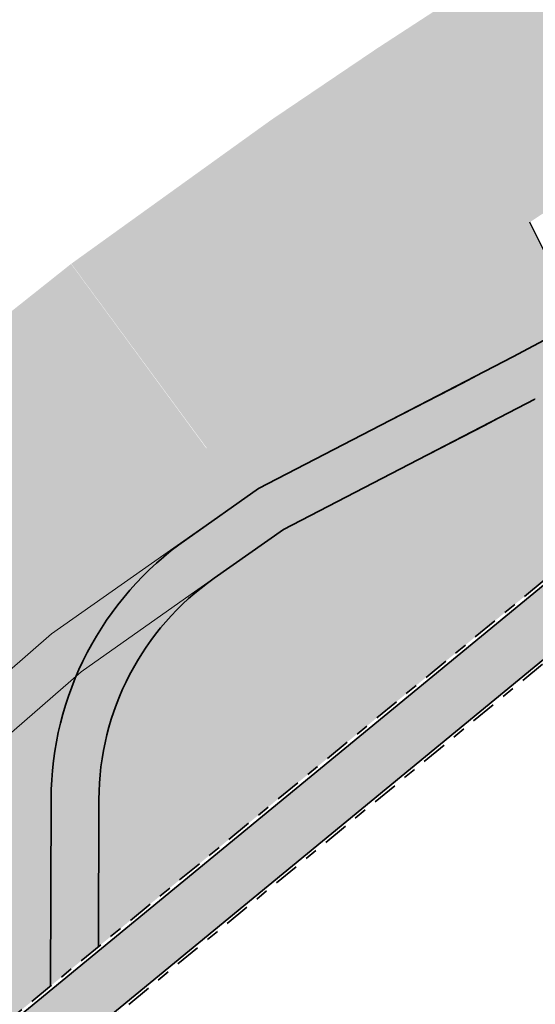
# Model space of a CAD drawing. Header units: metres. Extents: x 104013 to 108981, y 427946 to 428479.
# Tile 15 of 256: x 104386 to 104402, y 428283 to 428314. Entities that reach past the tile are written whole.
import ezdxf

# ---------------------------------------------------------------- set-up
doc = ezdxf.new("R2010")
doc.units = ezdxf.units.M
doc.linetypes.add('VH-OPSLUITBAND', pattern=[10, 4, -2, 2, -2])
doc.layers.get('DefPoints').update_dxf_attribs({"color": 211, "lineweight": 18})
for name, color, linetype, true_color in [('_GEBIEDSONTSLUITINGSWEG', 1, 'Continuous', 0xff0000), ('N-WE-VH-VERHARDING-AP_GROEN1', 7, 'Continuous', 0xdbffb8), ('N-WE-VH-VERHARDING-AP_VOETPAD (TEGELS)', 7, 'Continuous', 0xdbdbdb)]:
    doc.layers.add(name, color=color, linetype=linetype, true_color=true_color)
doc.layers.add('N-WE-GR-GRAS_KRUIDENRIJK-V', color=7, linetype='Continuous', lineweight=18, true_color=0xa5cd98)
doc.layers.add('N-WE-VH-VERHARDING_HALFVERHARDING-V', color=7, linetype='Continuous', lineweight=18, true_color=0xd7aa8c)
doc.layers.add('N-WE-VH-KANTOPSLUITING_OPSLUITBAND-G', color=150, linetype='VH-OPSLUITBAND', lineweight=35)
doc.layers.add('N-WE-VH-VERHARDING-G', color=7, linetype='Continuous', lineweight=35)

msp = doc.modelspace()

# ---------------------------------------------------------------- hatches: boundary and pattern name
at = {"layer": '_GEBIEDSONTSLUITINGSWEG'}
h = msp.add_hatch(color=256, dxfattribs=at)
h.dxf.hatch_style = 1
h.paths.add_polyline_path([(104387.8218039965, 428306.5611132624), (104394.0898841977, 428311.0651109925), (104397.4196962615, 428313.312106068), (104399.9446907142, 428314.9533676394), (104403.9162417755, 428317.4295854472), (104409.1364838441, 428320.4964931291), (104412.0815468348, 428322.1363460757), (104417.7432308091, 428325.1134497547), (104419.4844072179, 428325.9840085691), (104420.711413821, 428326.5850774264), (104422.1624419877, 428327.2827976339), (104424.0546477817, 428328.1716000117), (104426.2725626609, 428329.1834769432), (104427.7049234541, 428329.8200352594), (104429.1019004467, 428330.4282269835), (104432.6428661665, 428331.9147234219), (104435.1122924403, 428332.9053732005), (104439.0316314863, 428334.4016642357), (104443.0790943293, 428335.8509925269), (104448.2249822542, 428337.5563666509), (104452.348061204, 428338.814378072), (104455.2978117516, 428339.6563481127), (104459.1140615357, 428340.6383968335), (104464.5945282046, 428341.9729853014), (104469.492769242, 428343.1657917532), (104475.3163562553, 428344.5839359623), (104480.3285592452, 428345.8676811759), (104486.0945802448, 428347.5300370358), (104491.0058683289, 428349.0988125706), (104497.1245408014, 428351.2557158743), (104503.2812745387, 428353.6602713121), (104508.8069386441, 428356.0262281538), (104511.6886479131, 428357.340868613), (104516.7260773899, 428359.7765826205), (104522.135197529, 428362.5943310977), (104526.3703800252, 428364.9533532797), (104529.5879851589, 428366.8390899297), (104532.9582303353, 428368.9041649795), (104537.5151835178, 428371.8487726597), (104543.1787156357, 428375.7662037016), (104546.0392938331, 428377.8596636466), (104550.0766772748, 428380.9532757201), (104553.9294492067, 428384.0653916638), (104556.8610387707, 428386.5442184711), (104563.9930823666, 428392.8537454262), (104570.2962057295, 428398.4516460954), (104575.8535798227, 428403.3872353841), (104580.2179187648, 428407.2632718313), (104584.2576047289, 428410.8509789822), (104593.729583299, 428419.263188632), (104601.696262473, 428426.3385187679), (104605.8544683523, 428430.0314852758), (104610.0598812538, 428433.7663770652), (104614.0758012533, 428437.3329772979), (104623.9707629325, 428446.1208447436), (104628.8370733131, 428450.442689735), (104634.1898977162, 428455.1966153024), (104637.7490327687, 428458.3575378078), (104640.293, 428460.726), (104645.4574819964, 428465.8726290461), (104652.067914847, 428472.6942659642), (104653.8413468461, 428474.5243593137), (104655.312, 428476.042), (104657.0842806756, 428478.0615405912), (104657.663, 428478.721), (104660.605, 428475.31), (104653.975, 428469.354), (104653.8463264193, 428469.216503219), (104653.7265324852, 428469.016443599), (104653.6573450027, 428468.7972609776), (104653.6428722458, 428468.5287203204), (104653.6892229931, 428468.2999422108), (104653.8091073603, 428468.0551883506), (104654.2897979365, 428467.5217258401), (104654.4824683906, 428467.386282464), (104654.7550632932, 428467.2865590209), (104655.0658169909, 428467.270773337), (104655.3437891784, 428467.3409850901), (104655.5549322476, 428467.4593424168), (104656.1520872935, 428467.9884571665), (104662.2620118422, 428473.4601875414), (104664.853, 428470.567), (104658.862, 428465.218), (104656.922, 428463.737), (104654.5730308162, 428461.9672609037), (104651.6995, 428459.9385), (104649.9077904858, 428458.6735230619), (104647.4636383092, 428456.9297768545), (104645.0300077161, 428455.0596340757), (104643.2339456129, 428453.5741565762), (104642.3683007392, 428452.82347738), (104638.9508911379, 428449.7698927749), (104633.7298219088, 428445.1365152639), (104629.3982897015, 428441.2925470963), (104623.5836981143, 428436.132455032), (104617.658811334, 428430.8744827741), (104614.3040721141, 428427.8973582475), (104609.4841390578, 428423.6199643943), (104604.8931753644, 428419.5457667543), (104601.216, 428416.2825), (104595.2927347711, 428411.0259667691), (104590.5041520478, 428406.7763944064), (104585.5232254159, 428402.3561286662), (104580.1284781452, 428397.5686225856), (104575.8985710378, 428393.8148404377), (104571.4979104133, 428389.9095250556), (104568.6373881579, 428387.370987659), (104564.0163307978, 428383.2700837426), (104561.42, 428380.966), (104560.0721228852, 428379.815521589), (104557.807012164, 428377.9265132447), (104554.236434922, 428375.0576372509), (104549.0705202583, 428371.1302612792), (104544.758133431, 428368.0422008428), (104541.1319006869, 428365.5722368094), (104537.524854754, 428363.2250153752), (104535.0371153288, 428361.6675940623), (104532.3046703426, 428360.0129624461), (104529.8477092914, 428358.5738919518), (104527.289606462, 428357.1233891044), (104524.7206978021, 428355.7146783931), (104520.0185259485, 428353.2569271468), (104513.6191899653, 428350.1535937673), (104510.0958595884, 428348.5593287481), (104507.6493597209, 428347.4986628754), (104504.8164238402, 428346.3169694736), (104502.1308318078, 428345.2420278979), (104500, 428344.42), (104495.541604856, 428342.7867205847), (104489.2559279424, 428340.6787436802), (104485.189081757, 428339.4332094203), (104482.8119476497, 428338.7473678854), (104480.6081914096, 428338.1390032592), (104476.260051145, 428337.0151967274), (104472.3623715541, 428336.0930066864), (104468.3717146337, 428335.2310628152), (104463.505, 428334.291), (104461.4683805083, 428333.7950893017), (104451.3283652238, 428330.9729196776), (104442.9028313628, 428328.1660385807), (104434.7862719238, 428325.0461369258), (104427.9736990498, 428322.0964338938), (104423.960560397, 428320.2108682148), (104418.2531688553, 428317.3317887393), (104411.5428193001, 428313.6353738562), (104408.0129814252, 428311.5487612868), (104404.2878624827, 428309.2350768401), (104399.1486678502, 428305.8458219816), (104396.045366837, 428303.6829177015), (104393.4678637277, 428301.8167076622), (104392.0767157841, 428300.7756684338)])
h = msp.add_hatch(color=256, dxfattribs=at)
h.dxf.hatch_style = 1
h.paths.add_polyline_path([(104037.8733662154, 427975.1548387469), (104041.2104634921, 427978.4038023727), (104047.546789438, 427984.5937805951), (104054.5282333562, 427991.413976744), (104060.0540009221, 427996.8120925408), (104062.5232226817, 427999.2242807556), (104065.3207615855, 428001.9321581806), (104067.9710284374, 428004.4478633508), (104072.4379914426, 428008.688025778), (104074.7030132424, 428010.8380458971), (104080.8765059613, 428016.6980926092), (104086.0255220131, 428021.5856782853), (104093.9716580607, 428029.1283661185), (104099.3850408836, 428034.2668959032), (104104.3036170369, 428038.9357417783), (104108.067775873, 428042.5087834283), (104111.7158259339, 428045.9716114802), (104117.4841732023, 428051.4470831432), (104123.243593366, 428056.9117919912), (104130.097701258, 428063.3807651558), (104137.1981237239, 428070.0371640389), (104140.2634411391, 428072.8115054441), (104143.0416764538, 428075.2831603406), (104145.2679500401, 428077.2349624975), (104149.2158544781, 428080.6345418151), (104152.5230325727, 428083.4231518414), (104155.5848197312, 428085.9578882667), (104158.0050366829, 428087.9301943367), (104162.6093387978, 428091.6078111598), (104167.5816376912, 428095.4724539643), (104170.8266534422, 428097.9363544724), (104177.8885646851, 428103.1459249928), (104181.7385933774, 428105.9794904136), (104185.2845042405, 428108.6447025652), (104189.2308495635, 428111.6749103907), (104194.8775006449, 428116.1313086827), (104197.7842911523, 428118.4822758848), (104202.0382351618, 428121.9945605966), (104206.2236744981, 428125.5357435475), (104208.946612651, 428127.8862993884), (104211.755017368, 428130.3501865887), (104214.8335527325, 428133.098237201), (104216.1166642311, 428134.258446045), (104218.0877097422, 428136.0579930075), (104220.8249640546, 428138.5924078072), (104225.2798434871, 428142.8086436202), (104226.9226737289, 428144.3932162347), (104229.0949080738, 428146.5129240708), (104230.9794635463, 428148.3749033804), (104233.9540699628, 428151.358288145), (104237.2281184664, 428154.7064757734), (104240.1996671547, 428157.8055550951), (104243.2096239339, 428161.0049386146), (104246.3749644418, 428164.4369575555), (104250.4340815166, 428168.9429797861), (104253.2108035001, 428172.0958374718), (104257.7718530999, 428177.40433772), (104261.7541064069, 428182.176926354), (104267.1681095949, 428188.8835147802), (104271.2528740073, 428194.0061749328), (104276.3688832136, 428200.2228003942), (104279.8272114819, 428204.3038303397), (104282.5057898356, 428207.4004021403), (104285.6719501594, 428210.9907668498), (104289.4151641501, 428215.1412203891), (104293.1563454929, 428219.1911428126), (104296.0184184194, 428222.2253966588), (104298.5581270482, 428224.8728223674), (104301.9556841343, 428228.3500683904), (104306.7973654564, 428233.2537646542), (104314.3113232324, 428240.8639653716), (104320.6975040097, 428247.3319438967), (104323.51585292, 428250.1863917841), (104326.506891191, 428253.5743861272), (104327.4464594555, 428255.1664612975), (104328.2553255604, 428257.0631577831), (104328.7257386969, 428258.718132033), (104328.9437164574, 428259.9252127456), (104329.0646501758, 428261.1883638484), (104329.0855439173, 428262.0765723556), (104329.0771163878, 428262.9557248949), (104329.0848140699, 428263.3065570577), (104329.146603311, 428264.2673790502), (104329.2943127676, 428265.3999650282), (104329.5519792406, 428266.6394699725), (104329.952977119, 428267.9902410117), (104330.3771164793, 428269.085885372), (104330.7405021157, 428269.8717265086), (104331.1182687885, 428270.5877218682), (104331.5093136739, 428271.2478853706), (104332.3000726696, 428272.3978546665), (104332.9214163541, 428273.1709391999), (104333.7189914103, 428274.0360800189), (104334.3676900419, 428274.6541545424), (104334.9468850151, 428275.1513528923), (104335.3180910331, 428275.4458674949), (104335.8189457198, 428275.8160051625), (104336.7048867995, 428276.4012459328), (104337.4227459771, 428276.8167299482), (104338.2294486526, 428277.2269780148), (104339.1651121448, 428277.6339793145), (104339.7979104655, 428277.8701936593), (104340.6641462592, 428278.1455425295), (104341.8454689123, 428278.4363007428), (104342.6495662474, 428278.5807718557), (104343.2538532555, 428278.6617330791), (104343.83914035, 428278.7179495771), (104344.6584536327, 428278.760378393), (104345.3862727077, 428278.7628184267), (104346.4770693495, 428278.7043647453), (104347.0350734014, 428278.6506586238), (104347.7209732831, 428278.6072441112), (104348.5367373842, 428278.596554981), (104349.5231700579, 428278.6429700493), (104350.3161701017, 428278.7277688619), (104351.1930337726, 428278.8717438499), (104352.2445063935, 428279.116117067), (104352.8883837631, 428279.3059643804), (104353.5223262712, 428279.5241351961), (104355.2291453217, 428280.278266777), (104355.7188017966, 428280.5429065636), (104359.2752081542, 428283.1868160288), (104360.1733962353, 428283.9303503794), (104361.2293425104, 428284.8044794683), (104364.2773575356, 428287.3276746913), (104367.7379021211, 428290.1923684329), (104374.4163074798, 428295.7208584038), (104380.6984825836, 428300.9182425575), (104384.118837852, 428303.6205016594), (104387.8148956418, 428306.5556905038), (104392.065794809, 428300.7672339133), (104389.0221137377, 428298.2547603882), (104386.7647898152, 428296.4256729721), (104385.0011723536, 428294.9112013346), (104382.613144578, 428292.7312051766), (104381.3576352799, 428291.52090509), (104378.9150563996, 428289.0277466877), (104377.0456728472, 428287.004953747), (104373.7710038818, 428283.4464882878), (104368.4177604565, 428277.6293104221), (104366.4337594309, 428275.4733675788), (104363.5560359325, 428272.2811195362), (104363.3821187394, 428272.0547015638), (104362.4003597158, 428270.5109301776), (104361.9084237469, 428269.4704224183), (104361.6787809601, 428268.8724366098), (104361.2940337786, 428267.5443008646), (104361.1647851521, 428266.8945754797), (104361.0558066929, 428266.0903055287), (104361.0085092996, 428265.4515782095), (104360.999363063, 428264.5751914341), (104361.0301853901, 428263.975633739), (104361.0715480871, 428263.1427935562), (104361.0736854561, 428262.4943090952), (104361.0383686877, 428261.6692650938), (104360.9097982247, 428260.4657187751), (104360.7609059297, 428259.6061762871), (104360.5691579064, 428258.7706138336), (104360.3327340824, 428257.9458954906), (104360.0520779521, 428257.1340626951), (104359.7109398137, 428256.2991258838), (104359.3963614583, 428255.6295155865), (104359.0727278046, 428255.0139685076), (104358.6496681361, 428254.2949804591), (104357.7563934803, 428253.0084017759), (104356.9802073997, 428252.0751961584), (104356.5684736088, 428251.6337651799), (104355.9849345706, 428251.0613445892), (104355.3239260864, 428250.4784437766), (104354.4711725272, 428249.8147449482), (104353.7241425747, 428249.3044214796), (104352.5410097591, 428248.6140263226), (104351.4327402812, 428248.0827854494), (104350.1128679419, 428247.5793249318), (104349.0783133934, 428247.2744941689), (104348.1243961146, 428247.0589111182), (104346.9469595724, 428246.8755953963), (104346.0688852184, 428246.7966646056), (104345.3936376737, 428246.7689807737), (104344.0609463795, 428246.7980570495), (104343.1308901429, 428246.8844990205), (104342.1099454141, 428247.0080156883), (104341.5923524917, 428247.0412503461), (104341.08239166, 428247.0520910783), (104340.5636893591, 428247.0408753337), (104340.1446715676, 428247.0153966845), (104339.4720912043, 428246.9435557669), (104338.7766840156, 428246.8284959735), (104338.0870953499, 428246.6722545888), (104337.4818201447, 428246.4991817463), (104336.1141298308, 428245.9752945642), (104335.5837394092, 428245.7181504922), (104334.8985010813, 428245.3360347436), (104334.3387086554, 428244.9631208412), (104331.0601061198, 428242.1975748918), (104327.3402237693, 428238.8886930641), (104321.2356203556, 428233.4585720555), (104318.0630608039, 428230.6365406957), (104315.8955401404, 428228.7051748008), (104312.1636513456, 428225.326057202), (104308.5778904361, 428222.0074033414), (104305.9343397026, 428219.5144221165), (104302.4264850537, 428216.1439203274), (104298.9248461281, 428212.7063186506), (104294.5171764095, 428208.2718117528), (104292.0568675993, 428205.7427284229), (104290.3712661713, 428203.9871403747), (104288.7309980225, 428202.2605726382), (104285.1125189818, 428198.3867398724), (104282.7282058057, 428195.7839882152), (104281.3362943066, 428194.2456423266), (104277.1607636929, 428189.5447148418), (104274.9031531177, 428186.947637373), (104272.8959032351, 428184.6048419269), (104271.3850182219, 428182.8199658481), (104268.5566172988, 428179.4279067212), (104263.226730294, 428173.0142098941), (104261.6714616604, 428171.1840474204), (104260.3633849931, 428169.6594948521), (104258.8176120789, 428167.8749621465), (104257.812938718, 428166.7248681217), (104255.2902406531, 428163.8702857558), (104254.2773858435, 428162.7373442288), (104252.8710693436, 428161.1765751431), (104250.6359866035, 428158.7249228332), (104249.5977752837, 428157.5979859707), (104248.8362313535, 428156.7713604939), (104248.550869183, 428156.4167640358), (104247.5082505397, 428155.0285772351), (104246.0631738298, 428153.1464319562), (104245.0511569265, 428151.856204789), (104244.0852159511, 428150.6453687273), (104243.3091078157, 428149.6867016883), (104241.8877103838, 428147.9628114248), (104240.791419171, 428146.6604370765), (104239.92909144, 428145.6521342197), (104239.3383139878, 428144.9693538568), (104237.6755707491, 428143.0816313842), (104236.6774612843, 428141.9718611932), (104235.6512545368, 428140.8485718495), (104233.6341798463, 428138.6913091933), (104231.8220047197, 428136.8082323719), (104230.8291619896, 428135.7978195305), (104229.792434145, 428134.7583593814), (104227.1331159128, 428132.1625337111), (104225.1328028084, 428130.2979831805), (104222.837968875, 428128.2192582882), (104221.4244190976, 428126.9382669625), (104219.8642156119, 428125.5450463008), (104218.0762073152, 428124.0081686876), (104216.0853385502, 428122.2969229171), (104213.4676442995, 428120.0468910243), (104210.9167993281, 428117.890481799), (104209.7513805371, 428116.963530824), (104207.9101914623, 428115.526852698), (104204.624215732, 428113.0448215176), (104200.1581816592, 428109.8327845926), (104197.7037961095, 428108.1432854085), (104194.6952065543, 428106.1426515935), (104192.5467157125, 428104.7600058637), (104189.9222584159, 428103.1216208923), (104188.2228645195, 428102.0801845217), (104187.849797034, 428101.809346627), (104186.4944327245, 428100.7937736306), (104182.468299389, 428097.8219472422), (104177.8955840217, 428094.475473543), (104174.2862659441, 428091.7754319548), (104172.1876265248, 428090.1797883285), (104170.5099073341, 428088.8903752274), (104168.5441071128, 428087.363759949), (104164.0320914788, 428083.7941741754), (104161.3037505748, 428081.5904487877), (104159.3243706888, 428079.9698748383), (104157.2459581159, 428078.2481810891), (104156.1783395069, 428077.3557212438), (104153.7145529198, 428075.2749508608), (104150.7492491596, 428072.7307689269), (104148.4972847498, 428070.7689736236), (104146.5886671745, 428069.0858839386), (104144.4208991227, 428067.1511921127), (104142.5292579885, 428065.4425722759), (104140.0777684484, 428063.1995387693), (104137.9301850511, 428061.2074425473), (104134.3133202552, 428057.7956102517), (104130.8965329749, 428054.5509733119), (104128.2869945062, 428052.0729130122), (104115.6768079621, 428040.0980741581), (104105.48245971, 428030.417354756), (104099.2076047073, 428024.4586500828), (104083.423114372, 428009.4694405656), (104077.1249339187, 428003.4885856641), (104070.9211053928, 427997.597328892), (104068.7224683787, 427995.4951109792), (104066.8893800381, 427993.7063950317), (104061.8851485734, 427988.8232977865), (104059.3511905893, 427986.3506776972), (104055.3991869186, 427982.4943376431), (104050.4626234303, 427977.677270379), (104040.420878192, 427967.9417602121), (104017.2085285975, 427945.8614107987), (104012.643241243, 427951.1385651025)])
h.paths.add_polyline_path([(104219.6037534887, 428132.5967892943), (104220.7738188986, 428133.7714628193), (104224.0769549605, 428136.8420810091), (104225.4806199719, 428138.1646793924), (104225.9238083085, 428138.460615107), (104226.3268525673, 428138.4572671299), (104226.8206733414, 428138.085270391), (104226.9752302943, 428137.9206452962), (104227.178443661, 428137.407299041), (104227.1519935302, 428137.2098766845), (104226.9560330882, 428136.874242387), (104225.4520358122, 428135.4020144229), (104222.8577667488, 428132.9464615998), (104221.1245551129, 428131.380876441), (104219.498355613, 428129.9119538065), (104217.8297855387, 428128.4047584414), (104217.5266847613, 428128.1928578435), (104217.072908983, 428128.2737258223), (104216.9605479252, 428128.3943950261), (104216.8776461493, 428128.6701287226), (104217.0545038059, 428129.1261767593), (104218.0804784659, 428130.7187881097), (104218.8203738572, 428131.6890457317), (104219.375814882, 428132.3438519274)], flags=16)
h.paths.add_polyline_path([(104200.703905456, 428116.3483777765), (104202.8467250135, 428118.1137892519), (104203.9657096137, 428119.0149291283), (104204.7753960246, 428119.6164240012), (104206.0044758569, 428120.4514406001), (104208.1504394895, 428121.7107837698), (104209.2296581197, 428122.1678105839), (104209.6609867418, 428121.9207050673), (104209.7181391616, 428121.7745170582), (104209.6710290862, 428121.4328815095), (104208.7673019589, 428120.6529211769), (104204.8794130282, 428117.613398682), (104203.6417904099, 428116.6773940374), (104202.2752565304, 428115.6610964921), (104201.457246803, 428115.0898915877), (104201.1447763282, 428115.0583632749), (104200.8727850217, 428115.1719176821), (104200.6673728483, 428115.4052585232), (104200.5216274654, 428115.6375775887), (104200.4819520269, 428115.947881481), (104200.578051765, 428116.2082494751)], flags=16)
h.paths.add_polyline_path([(104326.0970026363, 428246.395752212), (104310.5046210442, 428230.6036575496), (104310.3604170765, 428230.2523611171), (104310.4977842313, 428229.9081265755), (104310.8604170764, 428229.752361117), (104311.3124022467, 428229.9852229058), (104323.2173178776, 428240.5747941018), (104327.7750291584, 428244.6289352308), (104327.9422863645, 428244.9817740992), (104327.804865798, 428245.3472680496), (104326.8139592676, 428246.3882017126), (104326.4563738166, 428246.5434370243), (104326.276570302, 428246.5117428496)], flags=16)
h.paths.add_polyline_path([(104329.285751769, 428249.6253474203), (104331.2944635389, 428251.6597878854), (104331.7560018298, 428251.9155881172), (104332.1365729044, 428251.739880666), (104332.4745031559, 428251.3551944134), (104332.762950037, 428251.0445193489), (104333.192415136, 428250.6093203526), (104333.4707052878, 428250.3375036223), (104333.5785725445, 428249.9469475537), (104333.4163286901, 428249.6469416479), (104333.102571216, 428249.3678504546), (104332.684468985, 428248.9959432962), (104331.9503352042, 428248.3429221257), (104331.1672228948, 428247.646333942), (104330.8349108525, 428247.5199228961), (104330.8246631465, 428247.5200279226), (104330.5941452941, 428247.5817083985), (104330.4875674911, 428247.6602666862), (104329.2650980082, 428248.9449832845), (104329.1578956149, 428249.1472418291), (104329.1605934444, 428249.4107364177), (104329.2167340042, 428249.5377425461)], flags=16)
edge = h.paths.add_edge_path(flags=16)
edge.add_arc((104345.0759894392, 428262.7658273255), 10.5, 0, 360)
h.paths.add_polyline_path([(104369.2105376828, 428286.2692677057), (104362.7548629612, 428280.9127529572), (104362.4126180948, 428280.5511121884), (104362.3756263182, 428280.3623706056), (104362.4454045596, 428280.1075976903), (104362.6106067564, 428279.9156517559), (104362.9718270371, 428279.5364099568), (104363.2388451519, 428279.2560701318), (104363.4232725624, 428279.1052443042), (104363.5685457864, 428279.0585194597), (104363.7695998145, 428279.0675034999), (104363.9264315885, 428279.1375217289), (104364.0613779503, 428279.2639714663), (104366.3198846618, 428281.7182018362), (104369.7722818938, 428285.4697860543), (104369.8997876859, 428285.7408831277), (104369.8617797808, 428286.0102782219), (104369.7664133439, 428286.1532106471), (104369.5076766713, 428286.2975739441), (104369.3313865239, 428286.3030100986)], flags=16)
h.paths.add_polyline_path([(104359.7553676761, 428277.8024225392), (104360.8088978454, 428276.696331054), (104360.9374131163, 428276.4481526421), (104360.9384247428, 428276.2601000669), (104360.8677331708, 428276.081568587), (104358.8428520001, 428273.8701046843), (104358.5469220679, 428273.6439010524), (104358.3171407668, 428273.6253884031), (104358.15110147, 428273.6819941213), (104358.0124749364, 428273.7952127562), (104357.846169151, 428273.9873472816), (104357.3032745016, 428274.5765639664), (104356.9620092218, 428274.9199432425), (104356.7216450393, 428275.1504430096), (104356.5947209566, 428275.3425832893), (104356.5721079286, 428275.6034686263), (104356.7025625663, 428275.8600139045), (104356.9411237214, 428276.0631791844), (104358.4016678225, 428277.2815028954), (104359.0730377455, 428277.8415311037), (104359.3933166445, 428277.9575761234), (104359.5768506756, 428277.9226731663)], flags=16)
at = {"layer": 'N-WE-GR-GRAS_KRUIDENRIJK-V'}
h = msp.add_hatch(color=256, dxfattribs=at)
h.dxf.hatch_style = 1
h.paths.add_polyline_path([(104394.4771205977, 428298.2280402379), (104394.4754788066, 428298.2268929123), (104400.7949696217, 428301.4813619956), (104402.3715557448, 428302.3201815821)], flags=17)
edge = h.paths.add_edge_path()
edge.add_arc((104397.1863333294, 428289.7455618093), 9.999999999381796, 125.0476535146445, 157.059674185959)
edge.add_arc((104397.1863333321, 428289.7455618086), 10.00000000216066, 157.0596741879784, 176.8079674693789)
edge.add_line((104387.2018481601, 428290.3023884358), (104387.1686433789, 428283.9236163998))
edge.add_line((104387.1686433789, 428283.9236163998), (104371.2972796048, 428270.8922030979))
edge.add_line((104371.2972796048, 428270.8922030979), (104369.9389476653, 428275.9381842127))
edge.add_arc((104328.3472489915, 428262.0362637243), 43.85353796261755, 18.48207498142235, 21.80999567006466)
edge.add_line((104369.0617956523, 428278.3291603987), (104373.7710038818, 428283.4464882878))
edge.add_line((104373.7710038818, 428283.4464882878), (104377.0456728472, 428287.004953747))
edge.add_line((104377.0456728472, 428287.004953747), (104378.9150563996, 428289.0277466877))
edge.add_line((104378.9150563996, 428289.0277466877), (104381.3576352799, 428291.52090509))
edge.add_line((104381.3576352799, 428291.52090509), (104382.613144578, 428292.7312051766))
edge.add_line((104382.613144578, 428292.7312051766), (104385.0011723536, 428294.9112013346))
edge.add_line((104385.0011723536, 428294.9112013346), (104386.7647898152, 428296.4256729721))
edge.add_line((104386.7647898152, 428296.4256729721), (104389.0221137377, 428298.2547603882))
edge.add_line((104389.0221137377, 428298.2547603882), (104392.06919139, 428300.7700376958))
edge.add_line((104392.06919139, 428300.7700376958), (104393.4678637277, 428301.8167076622))
edge.add_line((104393.4678637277, 428301.8167076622), (104396.045366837, 428303.6829177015))
edge.add_line((104396.045366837, 428303.6829177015), (104399.1486678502, 428305.8458219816))
edge.add_line((104399.1486678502, 428305.8458219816), (104402.2085087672, 428307.8637608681))
edge.add_line((104402.2085087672, 428307.8637608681), (104403.7494826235, 428304.7523985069))
edge.add_line((104403.7494826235, 428304.7523985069), (104401.6741037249, 428303.6481971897))
edge.add_line((104401.6741037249, 428303.6481971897), (104393.6989852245, 428299.5142330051))
edge.add_line((104393.6989852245, 428299.5142330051), (104391.4437579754, 428297.9323089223))
at = {"layer": 'N-WE-VH-VERHARDING-AP_GROEN1'}
h = msp.add_hatch(color=256, dxfattribs=at)
h.dxf.hatch_style = 1
h.paths.add_polyline_path([(104404.2573670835, 428303.3235238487), (104403.7028960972, 428303.028518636), (104405.7503028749, 428299.1803572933), (104406.8226180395, 428297.8644945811, -0.00253509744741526), (104408.0644138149, 428298.6518088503)])
edge = h.paths.add_edge_path()
edge.add_line((104388.6863723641, 428289.7713218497), (104388.6723920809, 428285.1582910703))
edge.add_line((104388.6723920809, 428285.1582910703), (104404.5677865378, 428298.2094351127))
edge.add_line((104404.5677865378, 428298.2094351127), (104402.3787011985, 428302.323885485))
edge.add_line((104402.3787011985, 428302.323885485), (104402.3715557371, 428302.3201815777))
edge.add_line((104402.3715557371, 428302.3201815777), (104400.7949696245, 428301.4813619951))
edge.add_line((104400.7949696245, 428301.4813619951), (104394.4766575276, 428298.2274999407))
edge.add_line((104394.4766575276, 428298.2274999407), (104392.3051442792, 428296.7042968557))
edge.add_arc((104397.1863333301, 428289.7455618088), 8.500000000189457, 125.0476535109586, 179.8263595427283)
at = {"layer": 'N-WE-VH-VERHARDING-AP_VOETPAD (TEGELS)'}
h = msp.add_hatch(color=256, dxfattribs=at)
h.dxf.hatch_style = 1
edge = h.paths.add_edge_path()
edge.add_line((104416.8160362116, 428285.4430420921), (104405.736188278, 428299.0393794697))
edge.add_line((104405.736188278, 428299.0393794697), (104371.3199685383, 428270.7814433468))
edge.add_arc((104328.3472490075, 428262.0362637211), 43.85353794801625, 8.807698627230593, 11.5029203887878, ccw=False)
edge.add_line((104371.6836579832, 428268.7510569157), (104381.6468289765, 428276.9314628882))
edge.add_line((104381.6468289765, 428276.9314628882), (104405.7139863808, 428296.6921513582))
edge.add_line((104405.7139863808, 428296.6921513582), (104415.6548910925, 428284.4934375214))
edge.add_line((104415.6548910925, 428284.4934375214), (104416.8160362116, 428285.4430420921))
at = {"layer": 'N-WE-VH-VERHARDING_HALFVERHARDING-V'}
for points in [[(104413.6927993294, 428308.1584800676), (104413.2524485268, 428309.6161206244), (104409.0741621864, 428307.5132143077), (104404.597129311, 428305.2033872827), (104401.6741037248, 428303.6481971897), (104400.0992781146, 428302.8103142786), (104393.6989852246, 428299.514233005), (104391.443757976, 428297.9323089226, 0.1405943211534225), (104387.9772202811, 428293.643283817), (104388.1281712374, 428293.7745100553), (104391.5824434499, 428296.205166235), (104394.4771205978, 428298.2280402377), (104402.3715557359, 428302.3201815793), (104402.3786606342, 428302.3239617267), (104404.5677865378, 428298.2094351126), (104405.7503028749, 428299.1803572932), (104405.3112201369, 428300.0056262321, -0.1836455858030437), (104405.0843409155, 428300.4320524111), (104404.3706520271, 428301.7734516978, -0.1066277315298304), (104404.2502655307, 428301.9997216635), (104403.7028960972, 428303.028518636), (104405.2933120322, 428303.8746963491), (104409.7552301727, 428306.1767252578)], [(104392.3052935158, 428296.7044015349), (104388.1281712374, 428293.7745100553), (104387.977220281, 428293.643283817, 0.09966646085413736), (104387.1863792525, 428289.7758677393), (104387.1686433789, 428283.9236163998), (104388.6723920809, 428285.1582910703), (104388.6863723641, 428289.7713218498, -0.2436809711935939)]]:
    msp.add_hatch(color=256, dxfattribs=at).paths.add_polyline_path(points)

# ---------------------------------------------------------------- linework, layer by layer
at = {"flags": 128}
msp.add_lwpolyline([(104403.7494826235, 428304.7523985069), (104402.2085087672, 428307.8637608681)], dxfattribs=at)
at = {"layer": 'DefPoints', "flags": 128}
for points in [[(104401.6741037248, 428303.6481971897), (104400.0992781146, 428302.8103142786), (104393.6989852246, 428299.514233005), (104390.7212243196, 428297.4332979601), (104387.2020812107, 428294.9569942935), (104382.9074027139, 428291.2235002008), (104378.888478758, 428287.8523979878), (104376.094589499, 428285.0978061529), (104371.9237251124, 428281.3413160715)], [(104402.3786606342, 428302.3239617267), (104400.7949696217, 428301.4813619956), (104394.4754788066, 428298.2268929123), (104391.5824434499, 428296.205166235), (104388.1281712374, 428293.7745100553), (104385.1328965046, 428291.1706270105)]]:
    msp.add_lwpolyline(points, dxfattribs=at)
at = {"layer": 'N-WE-VH-KANTOPSLUITING_OPSLUITBAND-G', "ltscale": 0.2}
msp.add_line((104405.6970239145, 428296.5488352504), (104371.7013052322, 428268.6361576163), dxfattribs=at)
at = {"layer": 'N-WE-VH-KANTOPSLUITING_OPSLUITBAND-G', "ltscale": 0.2, "flags": 128}
msp.add_lwpolyline([(104405.7503028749, 428299.1803572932), (104371.2972796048, 428270.8922030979)], dxfattribs=at)
at = {"layer": 'N-WE-VH-VERHARDING-G'}
msp.add_line((104405.7111385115, 428296.6898130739), (104371.6836579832, 428268.7510569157), dxfattribs=at)
at = {"layer": 'N-WE-VH-VERHARDING-G', "flags": 128}
for points in [[(104420.3056464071, 428313.1813541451), (104415.9535587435, 428310.9755731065), (104409.0741621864, 428307.5132143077), (104404.597129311, 428305.2033872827), (104401.6741037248, 428303.6481971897)], [(104405.736188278, 428299.0393794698), (104371.3199685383, 428270.7814433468)]]:
    msp.add_lwpolyline(points, dxfattribs=at)
for points in [[(104401.6741037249, 428303.6481971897), (104393.6989852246, 428299.514233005), (104391.443757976, 428297.9323089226, 0.2436752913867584), (104387.1863792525, 428289.7758677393), (104387.1686433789, 428283.9236163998)], [(104402.3644106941, 428302.3164778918), (104394.4782974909, 428298.2286502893), (104392.3051442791, 428296.7042968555, 0.2436752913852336), (104388.6863723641, 428289.7713218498), (104388.6723920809, 428285.1582910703)]]:
    msp.add_lwpolyline(points, format="xyb", dxfattribs=at)

doc.saveas('drawing.dxf')
